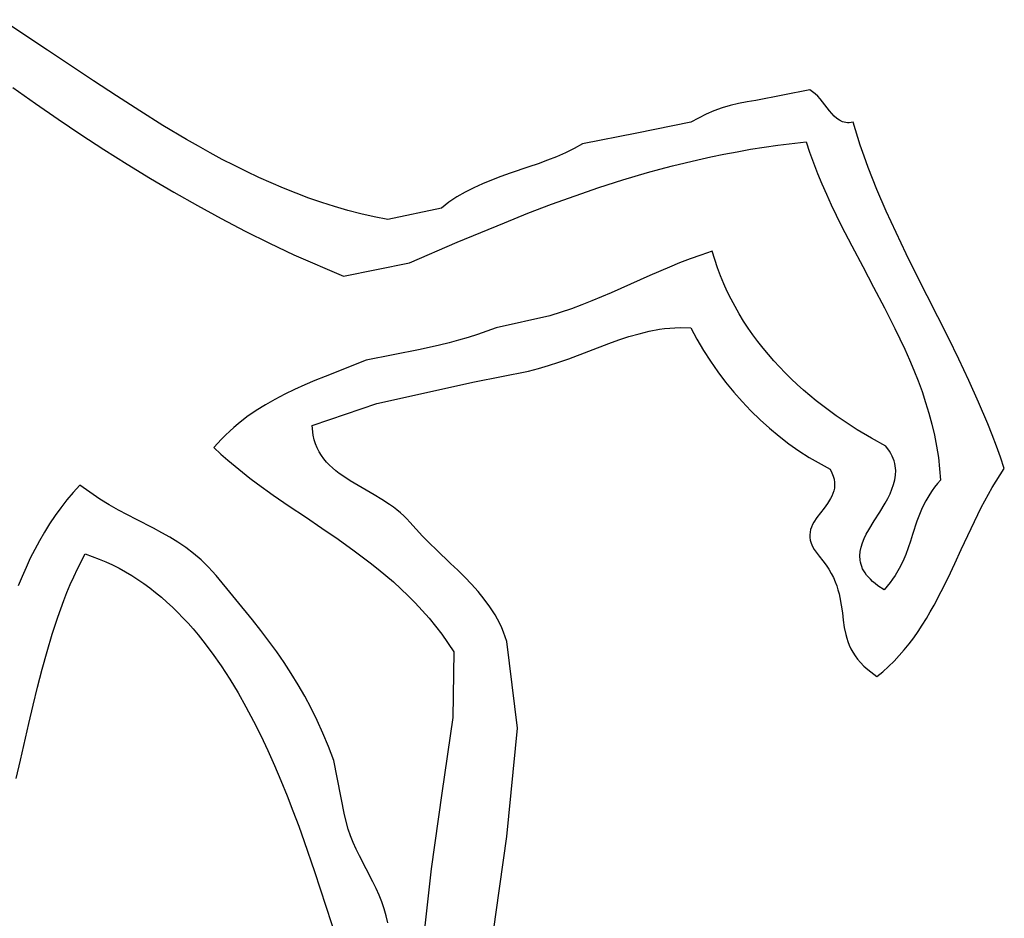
# Model space of a CAD drawing. Extents: x -38.8 to 24, y -17.1 to 3.4.
# Tile 20 of 29: x -34.917 to -34.007, y 0.156 to 0.986. Entities that reach past the tile are written whole.
import ezdxf

# ---------------------------------------------------------------- set-up
doc = ezdxf.new("R2010")
doc.units = 0

msp = doc.modelspace()

# ---------------------------------------------------------------- linework, layer by layer
at = {"color": 7, "linetype": 'CONTINUOUS'}
for p, q in [((-34.890824, 0.958219), (-34.933322, 0.986262)), ((-34.84842, 0.929841), (-34.890824, 0.958219)), ((-34.827144, 0.915799), (-34.84842, 0.929841)), ((-34.923089, 0.923564), (-34.902214, 0.908763)), ((-34.186501, 0.921313), (-34.236435, 0.911447)), ((-34.18139, 0.91778), (-34.186501, 0.921313)), ((-34.805761, 0.902001), (-34.827144, 0.915799)), ((-34.244336, 0.910413), (-34.252167, 0.908946)), ((-34.236435, 0.911447), (-34.244336, 0.910413)), ((-34.17906, 0.915504), (-34.18139, 0.91778)), ((-34.176836, 0.912989), (-34.17906, 0.915504)), ((-34.172575, 0.90754), (-34.176836, 0.912989)), ((-34.902214, 0.908763), (-34.88122, 0.894262)), ((-34.784227, 0.888555), (-34.805761, 0.902001)), ((-34.275018, 0.902015), (-34.282346, 0.898887)), ((-34.267531, 0.904739), (-34.275018, 0.902015)), ((-34.259906, 0.907052), (-34.267531, 0.904739)), ((-34.252167, 0.908946), (-34.259906, 0.907052)), ((-34.168344, 0.902036), (-34.172575, 0.90754)), ((-34.166157, 0.899451), (-34.168344, 0.902036)), ((-34.88122, 0.894262), (-34.860102, 0.880076)), ((-34.282346, 0.898887), (-34.296435, 0.891447)), ((-34.163878, 0.897077), (-34.166157, 0.899451)), ((-34.161476, 0.89499), (-34.163878, 0.897077)), ((-34.158916, 0.893265), (-34.161476, 0.89499)), ((-34.156165, 0.891977), (-34.158916, 0.893265)), ((-34.154708, 0.89152), (-34.156165, 0.891977)), ((-34.762499, 0.875572), (-34.784227, 0.888555)), ((-34.296435, 0.891447), (-34.346435, 0.881447)), ((-34.153192, 0.891201), (-34.154708, 0.89152)), ((-34.151611, 0.891028), (-34.153192, 0.891201)), ((-34.149962, 0.891012), (-34.151611, 0.891028)), ((-34.148241, 0.891161), (-34.149962, 0.891012)), ((-34.146444, 0.891485), (-34.148241, 0.891161)), ((-34.139788, 0.870426), (-34.146444, 0.891485)), ((-34.860102, 0.880076), (-34.83885, 0.86622)), ((-34.751548, 0.869287), (-34.762499, 0.875572)), ((-34.346435, 0.881447), (-34.396435, 0.871447)), ((-34.83885, 0.86622), (-34.817457, 0.852709)), ((-34.740532, 0.86316), (-34.751548, 0.869287)), ((-34.404216, 0.867132), (-34.412252, 0.863218)), ((-34.396435, 0.871447), (-34.404216, 0.867132)), ((-34.253667, 0.864278), (-34.241259, 0.86645)), ((-34.241259, 0.86645), (-34.228678, 0.868463)), ((-34.228678, 0.868463), (-34.215916, 0.870315)), ((-34.215916, 0.870315), (-34.189812, 0.873515)), ((-34.189812, 0.873515), (-34.186583, 0.863688)), ((-34.136175, 0.860048), (-34.139788, 0.870426)), ((-34.729446, 0.857202), (-34.740532, 0.86316)), ((-34.718283, 0.851428), (-34.729446, 0.857202)), ((-34.428916, 0.856319), (-34.437455, 0.853197)), ((-34.4205, 0.859636), (-34.428916, 0.856319)), ((-34.412252, 0.863218), (-34.4205, 0.859636)), ((-34.301758, 0.8541), (-34.289949, 0.85686)), ((-34.289949, 0.85686), (-34.278003, 0.85948)), ((-34.278003, 0.85948), (-34.265913, 0.861954)), ((-34.265913, 0.861954), (-34.253667, 0.864278)), ((-34.186583, 0.863688), (-34.183067, 0.853918)), ((-34.132387, 0.849761), (-34.136175, 0.860048)), ((-34.817457, 0.852709), (-34.795917, 0.839558)), ((-34.70704, 0.845852), (-34.718283, 0.851428)), ((-34.446073, 0.8502), (-34.463372, 0.844309)), ((-34.437455, 0.853197), (-34.446073, 0.8502)), ((-34.336458, 0.845017), (-34.325004, 0.848175)), ((-34.325004, 0.848175), (-34.31344, 0.851204)), ((-34.31344, 0.851204), (-34.301758, 0.8541)), ((-34.183067, 0.853918), (-34.179288, 0.8442)), ((-34.128437, 0.839559), (-34.132387, 0.849761)), ((-34.795917, 0.839558), (-34.774221, 0.826783)), ((-34.69571, 0.840486), (-34.70704, 0.845852)), ((-34.684287, 0.835346), (-34.69571, 0.840486)), ((-34.480458, 0.838096), (-34.488811, 0.834696)), ((-34.471963, 0.841278), (-34.480458, 0.838096)), ((-34.463372, 0.844309), (-34.471963, 0.841278)), ((-34.381361, 0.831191), (-34.359074, 0.838335)), ((-34.359074, 0.838335), (-34.336458, 0.845017)), ((-34.179288, 0.8442), (-34.175272, 0.834527)), ((-34.124339, 0.829435), (-34.128437, 0.839559)), ((-34.672767, 0.830444), (-34.684287, 0.835346)), ((-34.661144, 0.825793), (-34.672767, 0.830444)), ((-34.49698, 0.831009), (-34.504918, 0.826965)), ((-34.488811, 0.834696), (-34.49698, 0.831009)), ((-34.40339, 0.823618), (-34.381361, 0.831191)), ((-34.175272, 0.834527), (-34.171041, 0.824894)), ((-34.115745, 0.809394), (-34.124339, 0.829435)), ((-34.774221, 0.826783), (-34.752363, 0.814398)), ((-34.649412, 0.821409), (-34.661144, 0.825793)), ((-34.637566, 0.817304), (-34.649412, 0.821409)), ((-34.5163, 0.820082), (-34.519931, 0.817534)), ((-34.512584, 0.822497), (-34.5163, 0.820082)), ((-34.504918, 0.826965), (-34.512584, 0.822497)), ((-34.425234, 0.81565), (-34.40339, 0.823618)), ((-34.171041, 0.824894), (-34.166622, 0.815297)), ((-34.752363, 0.814398), (-34.730335, 0.802419)), ((-34.6256, 0.813492), (-34.637566, 0.817304)), ((-34.61351, 0.809987), (-34.6256, 0.813492)), ((-34.601289, 0.806802), (-34.61351, 0.809987)), ((-34.526917, 0.812009), (-34.576435, 0.801447)), ((-34.519931, 0.817534), (-34.526917, 0.812009)), ((-34.446965, 0.807322), (-34.425234, 0.81565)), ((-34.166622, 0.815297), (-34.157315, 0.796188)), ((-34.730335, 0.802419), (-34.70813, 0.79086)), ((-34.588933, 0.80395), (-34.601289, 0.806802)), ((-34.576435, 0.801447), (-34.588933, 0.80395)), ((-34.468654, 0.798666), (-34.446965, 0.807322)), ((-34.106707, 0.789584), (-34.115745, 0.809394)), ((-34.490373, 0.789717), (-34.468654, 0.798666)), ((-34.157315, 0.796188), (-34.147545, 0.777156)), ((-34.70813, 0.79086), (-34.685739, 0.779736)), ((-34.512195, 0.780508), (-34.490373, 0.789717)), ((-34.097324, 0.769951), (-34.106707, 0.789584)), ((-34.685739, 0.779736), (-34.663157, 0.769064)), ((-34.556435, 0.761447), (-34.512195, 0.780508)), ((-34.147545, 0.777156), (-34.13751, 0.75816)), ((-34.663157, 0.769064), (-34.617386, 0.74913)), ((-34.297054, 0.765163), (-34.306734, 0.761438)), ((-34.287057, 0.768771), (-34.297054, 0.765163)), ((-34.27669, 0.772241), (-34.287057, 0.768771)), ((-34.271751, 0.756934), (-34.27669, 0.772241)), ((-34.087697, 0.750439), (-34.097324, 0.769951)), ((-34.617386, 0.74913), (-34.556435, 0.761447)), ((-34.316147, 0.757618), (-34.334373, 0.749785)), ((-34.306734, 0.761438), (-34.316147, 0.757618)), ((-34.268937, 0.749494), (-34.271751, 0.756934)), ((-34.13751, 0.75816), (-34.127405, 0.739155)), ((-34.334373, 0.749785), (-34.352141, 0.741842)), ((-34.265901, 0.742194), (-34.268937, 0.749494)), ((-34.077926, 0.730996), (-34.087697, 0.750439)), ((-34.352141, 0.741842), (-34.369857, 0.733968)), ((-34.26265, 0.735034), (-34.265901, 0.742194)), ((-34.127405, 0.739155), (-34.117426, 0.720101)), ((-34.369857, 0.733968), (-34.387929, 0.726341)), ((-34.25919, 0.728014), (-34.26265, 0.735034)), ((-34.058355, 0.692096), (-34.077926, 0.730996)), ((-34.406762, 0.719138), (-34.426764, 0.71254)), ((-34.397225, 0.722675), (-34.406762, 0.719138)), ((-34.387929, 0.726341), (-34.397225, 0.722675)), ((-34.255526, 0.721132), (-34.25919, 0.728014)), ((-34.251666, 0.714389), (-34.255526, 0.721132)), ((-34.117426, 0.720101), (-34.10777, 0.700955)), ((-34.426764, 0.71254), (-34.476435, 0.701447)), ((-34.247616, 0.707782), (-34.251666, 0.714389)), ((-34.476435, 0.701447), (-34.485007, 0.698362)), ((-34.325381, 0.700087), (-34.320616, 0.700743)), ((-34.320616, 0.700743), (-34.315832, 0.701241)), ((-34.315832, 0.701241), (-34.311028, 0.701568)), ((-34.311028, 0.701568), (-34.306202, 0.701714)), ((-34.306202, 0.701714), (-34.296484, 0.701422)), ((-34.296484, 0.701422), (-34.290798, 0.690915)), ((-34.243381, 0.701312), (-34.247616, 0.707782)), ((-34.238968, 0.694978), (-34.243381, 0.701312)), ((-34.10777, 0.700955), (-34.103124, 0.691333)), ((-34.502319, 0.692689), (-34.511053, 0.690102)), ((-34.493636, 0.695442), (-34.502319, 0.692689)), ((-34.485007, 0.698362), (-34.493636, 0.695442)), ((-34.362962, 0.690347), (-34.35364, 0.693382)), ((-34.35364, 0.693382), (-34.344276, 0.696073)), ((-34.344276, 0.696073), (-34.334859, 0.698336)), ((-34.334859, 0.698336), (-34.325381, 0.700087)), ((-34.234383, 0.688778), (-34.238968, 0.694978)), ((-34.048756, 0.67253), (-34.058355, 0.692096)), ((-34.528661, 0.685435), (-34.546435, 0.681447)), ((-34.519834, 0.687684), (-34.528661, 0.685435)), ((-34.511053, 0.690102), (-34.519834, 0.687684)), ((-34.390759, 0.680021), (-34.372249, 0.687053)), ((-34.372249, 0.687053), (-34.362962, 0.690347)), ((-34.290798, 0.690915), (-34.28471, 0.680633)), ((-34.229632, 0.682713), (-34.234383, 0.688778)), ((-34.224722, 0.676781), (-34.229632, 0.682713)), ((-34.103124, 0.691333), (-34.098632, 0.681673)), ((-34.546435, 0.681447), (-34.596435, 0.671447)), ((-34.409244, 0.67296), (-34.390759, 0.680021)), ((-34.28471, 0.680633), (-34.278237, 0.670595)), ((-34.219658, 0.670982), (-34.224722, 0.676781)), ((-34.098632, 0.681673), (-34.094319, 0.671968)), ((-34.596435, 0.671447), (-34.634405, 0.656532)), ((-34.437087, 0.663789), (-34.427778, 0.666544)), ((-34.427778, 0.666544), (-34.4185, 0.66963)), ((-34.4185, 0.66963), (-34.409244, 0.67296)), ((-34.278237, 0.670595), (-34.2714, 0.660819)), ((-34.214447, 0.665315), (-34.219658, 0.670982)), ((-34.209096, 0.659779), (-34.214447, 0.665315)), ((-34.094319, 0.671968), (-34.090209, 0.662214)), ((-34.039416, 0.652816), (-34.048756, 0.67253)), ((-34.634405, 0.656532), (-34.643871, 0.652675)), ((-34.496435, 0.651447), (-34.446435, 0.661447)), ((-34.446435, 0.661447), (-34.437087, 0.663789)), ((-34.2714, 0.660819), (-34.264215, 0.651323)), ((-34.20361, 0.654374), (-34.209096, 0.659779)), ((-34.090209, 0.662214), (-34.086326, 0.652405)), ((-34.653269, 0.648675), (-34.662569, 0.644486)), ((-34.643871, 0.652675), (-34.653269, 0.648675)), ((-34.586435, 0.631447), (-34.496435, 0.651447)), ((-34.264215, 0.651323), (-34.256703, 0.642127)), ((-34.197995, 0.649099), (-34.20361, 0.654374)), ((-34.192258, 0.643952), (-34.197995, 0.649099)), ((-34.086326, 0.652405), (-34.082696, 0.642535)), ((-34.030434, 0.632897), (-34.039416, 0.652816)), ((-34.671744, 0.640062), (-34.680763, 0.635358)), ((-34.662569, 0.644486), (-34.671744, 0.640062)), ((-34.256703, 0.642127), (-34.248882, 0.63325)), ((-34.186405, 0.638934), (-34.192258, 0.643952)), ((-34.180443, 0.634044), (-34.186405, 0.638934)), ((-34.082696, 0.642535), (-34.079343, 0.6326)), ((-34.689598, 0.630328), (-34.698221, 0.624925)), ((-34.680763, 0.635358), (-34.689598, 0.630328)), ((-34.630179, 0.616877), (-34.586435, 0.631447)), ((-34.248882, 0.63325), (-34.24077, 0.624708)), ((-34.174376, 0.62928), (-34.180443, 0.634044)), ((-34.168213, 0.624643), (-34.174376, 0.62928)), ((-34.079343, 0.6326), (-34.07629, 0.622594)), ((-34.021912, 0.612721), (-34.030434, 0.632897)), ((-34.706601, 0.619105), (-34.714711, 0.61282)), ((-34.698221, 0.624925), (-34.706601, 0.619105)), ((-34.24077, 0.624708), (-34.232387, 0.616522)), ((-34.161958, 0.620131), (-34.168213, 0.624643)), ((-34.155618, 0.615743), (-34.161958, 0.620131)), ((-34.07629, 0.622594), (-34.073564, 0.612512)), ((-34.714711, 0.61282), (-34.718655, 0.60949)), ((-34.646391, 0.611321), (-34.630179, 0.616877)), ((-34.645375, 0.60223), (-34.646391, 0.611321)), ((-34.232387, 0.616522), (-34.223751, 0.60871)), ((-34.142708, 0.60734), (-34.155618, 0.615743)), ((-34.073564, 0.612512), (-34.071187, 0.602349)), ((-34.017854, 0.602519), (-34.021912, 0.612721)), ((-34.726305, 0.602424), (-34.730003, 0.598677)), ((-34.722521, 0.606026), (-34.726305, 0.602424)), ((-34.718655, 0.60949), (-34.722521, 0.606026)), ((-34.644397, 0.598063), (-34.645375, 0.60223)), ((-34.223751, 0.60871), (-34.21488, 0.601291)), ((-34.21488, 0.601291), (-34.205794, 0.594283)), ((-34.129533, 0.599426), (-34.142708, 0.60734)), ((-34.071187, 0.602349), (-34.069186, 0.592098)), ((-34.013949, 0.592232), (-34.017854, 0.602519)), ((-34.730003, 0.598677), (-34.737127, 0.590726)), ((-34.643127, 0.594129), (-34.644397, 0.598063)), ((-34.641582, 0.590415), (-34.643127, 0.594129)), ((-34.205794, 0.594283), (-34.196512, 0.587705)), ((-34.116143, 0.591995), (-34.129533, 0.599426)), ((-34.112819, 0.587441), (-34.116143, 0.591995)), ((-34.069186, 0.592098), (-34.067584, 0.581756)), ((-34.010209, 0.581854), (-34.013949, 0.592232)), ((-34.737127, 0.590726), (-34.730815, 0.584837)), ((-34.730815, 0.584837), (-34.724323, 0.579098)), ((-34.639778, 0.586906), (-34.641582, 0.590415)), ((-34.637732, 0.583589), (-34.639778, 0.586906)), ((-34.63546, 0.580449), (-34.637732, 0.583589)), ((-34.196512, 0.587705), (-34.187051, 0.581575)), ((-34.111465, 0.585178), (-34.112819, 0.587441)), ((-34.110307, 0.582924), (-34.111465, 0.585178)), ((-34.109336, 0.58068), (-34.110307, 0.582924)), ((-34.724323, 0.579098), (-34.717665, 0.573494)), ((-34.717665, 0.573494), (-34.710856, 0.56801)), ((-34.632979, 0.577472), (-34.63546, 0.580449)), ((-34.630305, 0.574645), (-34.632979, 0.577472)), ((-34.627455, 0.571953), (-34.630305, 0.574645)), ((-34.187051, 0.581575), (-34.167671, 0.570735)), ((-34.108546, 0.578444), (-34.109336, 0.58068)), ((-34.107929, 0.576218), (-34.108546, 0.578444)), ((-34.107478, 0.574), (-34.107929, 0.576218)), ((-34.107185, 0.57179), (-34.107478, 0.574)), ((-34.067584, 0.581756), (-34.065675, 0.560773)), ((-34.006646, 0.571377), (-34.010209, 0.581854)), ((-34.710856, 0.56801), (-34.703909, 0.562631)), ((-34.624445, 0.569382), (-34.627455, 0.571953)), ((-34.621292, 0.566918), (-34.624445, 0.569382)), ((-34.618012, 0.564547), (-34.621292, 0.566918)), ((-34.611137, 0.560027), (-34.618012, 0.564547)), ((-34.167671, 0.570735), (-34.166016, 0.567529)), ((-34.166016, 0.567529), (-34.164802, 0.564457)), ((-34.164802, 0.564457), (-34.163999, 0.56151)), ((-34.107834, 0.560867), (-34.107181, 0.565212)), ((-34.107043, 0.569589), (-34.107185, 0.57179)), ((-34.107181, 0.565212), (-34.107043, 0.569589)), ((-34.014252, 0.559781), (-34.006646, 0.571377)), ((-34.861143, 0.555961), (-34.867294, 0.549273)), ((-34.8427, 0.543243), (-34.861143, 0.555961)), ((-34.703909, 0.562631), (-34.696839, 0.557341)), ((-34.696839, 0.557341), (-34.682383, 0.546972)), ((-34.603952, 0.555711), (-34.611137, 0.560027)), ((-34.59659, 0.551486), (-34.603952, 0.555711)), ((-34.163999, 0.56151), (-34.163574, 0.558678)), ((-34.163496, 0.555954), (-34.163735, 0.553329)), ((-34.163574, 0.558678), (-34.163496, 0.555954)), ((-34.110446, 0.552268), (-34.108942, 0.556553)), ((-34.108942, 0.556553), (-34.107834, 0.560867)), ((-34.068475, 0.557495), (-34.071042, 0.554246)), ((-34.065675, 0.560773), (-34.068475, 0.557495)), ((-34.017847, 0.553804), (-34.014252, 0.559781)), ((-34.867294, 0.549273), (-34.873148, 0.54236)), ((-34.682383, 0.546972), (-34.6676, 0.536781)), ((-34.589182, 0.54724), (-34.59659, 0.551486)), ((-34.58186, 0.54286), (-34.589182, 0.54724)), ((-34.165033, 0.548336), (-34.16603, 0.545951)), ((-34.164257, 0.550792), (-34.165033, 0.548336)), ((-34.163735, 0.553329), (-34.164257, 0.550792)), ((-34.114403, 0.543783), (-34.112286, 0.548012)), ((-34.112286, 0.548012), (-34.110446, 0.552268)), ((-34.075541, 0.547824), (-34.079299, 0.54149)), ((-34.073392, 0.551023), (-34.075541, 0.547824)), ((-34.071042, 0.554246), (-34.073392, 0.551023)), ((-34.027964, 0.535287), (-34.021322, 0.547722)), ((-34.021322, 0.547722), (-34.017847, 0.553804)), ((-34.873148, 0.54236), (-34.878718, 0.535232)), ((-34.833862, 0.537862), (-34.8427, 0.543243)), ((-34.825261, 0.532982), (-34.833862, 0.537862)), ((-34.574756, 0.538233), (-34.58186, 0.54286)), ((-34.571327, 0.535792), (-34.574756, 0.538233)), ((-34.170035, 0.539136), (-34.173236, 0.534787)), ((-34.167217, 0.543629), (-34.170035, 0.539136)), ((-34.16603, 0.545951), (-34.167217, 0.543629)), ((-34.121825, 0.531248), (-34.116738, 0.53958)), ((-34.116738, 0.53958), (-34.114403, 0.543783)), ((-34.079299, 0.54149), (-34.082441, 0.535227)), ((-34.884016, 0.527898), (-34.889055, 0.520367)), ((-34.878718, 0.535232), (-34.884016, 0.527898)), ((-34.816881, 0.528491), (-34.825261, 0.532982)), ((-34.808709, 0.524277), (-34.816881, 0.528491)), ((-34.6676, 0.536781), (-34.652603, 0.526648)), ((-34.568002, 0.533248), (-34.571327, 0.535792)), ((-34.564797, 0.530585), (-34.568002, 0.533248)), ((-34.561729, 0.527791), (-34.564797, 0.530585)), ((-34.176568, 0.530509), (-34.17978, 0.526232)), ((-34.173236, 0.534787), (-34.176568, 0.530509)), ((-34.127071, 0.523007), (-34.121825, 0.531248)), ((-34.085093, 0.529016), (-34.08738, 0.522841)), ((-34.082441, 0.535227), (-34.085093, 0.529016)), ((-34.034287, 0.522564), (-34.027964, 0.535287)), ((-34.889055, 0.520367), (-34.893847, 0.512648)), ((-34.792928, 0.516224), (-34.808709, 0.524277)), ((-34.652603, 0.526648), (-34.637503, 0.516453)), ((-34.558815, 0.524851), (-34.561729, 0.527791)), ((-34.55607, 0.521751), (-34.558815, 0.524851)), ((-34.544312, 0.508779), (-34.55607, 0.521751)), ((-34.183819, 0.519661), (-34.184833, 0.517394)), ((-34.182618, 0.521884), (-34.183819, 0.519661)), ((-34.17978, 0.526232), (-34.182618, 0.521884)), ((-34.132001, 0.514847), (-34.127071, 0.523007)), ((-34.08738, 0.522841), (-34.091362, 0.510528)), ((-34.040399, 0.50964), (-34.034287, 0.522564)), ((-34.893847, 0.512648), (-34.898403, 0.504749)), ((-34.785291, 0.512161), (-34.792928, 0.516224)), ((-34.777803, 0.507922), (-34.785291, 0.512161)), ((-34.637503, 0.516453), (-34.622412, 0.506077)), ((-34.186172, 0.51269), (-34.186435, 0.510235)), ((-34.186435, 0.510235), (-34.186384, 0.507701)), ((-34.185628, 0.515073), (-34.186172, 0.51269)), ((-34.184833, 0.517394), (-34.185628, 0.515073)), ((-34.136142, 0.506759), (-34.1342, 0.510794)), ((-34.1342, 0.510794), (-34.132001, 0.514847)), ((-34.091362, 0.510528), (-34.093309, 0.504355)), ((-34.046407, 0.496602), (-34.040399, 0.50964)), ((-34.898403, 0.504749), (-34.902736, 0.49668)), ((-34.77045, 0.503396), (-34.777803, 0.507922)), ((-34.763217, 0.498468), (-34.77045, 0.503396)), ((-34.622412, 0.506077), (-34.607442, 0.495397)), ((-34.538022, 0.502462), (-34.544312, 0.508779)), ((-34.531554, 0.496207), (-34.538022, 0.502462)), ((-34.186384, 0.507701), (-34.185988, 0.505077)), ((-34.185988, 0.505077), (-34.185216, 0.502356)), ((-34.185216, 0.502356), (-34.184037, 0.499527)), ((-34.139019, 0.498733), (-34.137768, 0.502739)), ((-34.137768, 0.502739), (-34.136142, 0.506759)), ((-34.093309, 0.504355), (-34.095394, 0.498149)), ((-34.902736, 0.49668), (-34.906859, 0.488449)), ((-34.863301, 0.47862), (-34.856108, 0.492468)), ((-34.856108, 0.492468), (-34.849601, 0.490251)), ((-34.75609, 0.493027), (-34.763217, 0.498468)), ((-34.749054, 0.48696), (-34.75609, 0.493027)), ((-34.607442, 0.495397), (-34.592705, 0.484295)), ((-34.518376, 0.483719), (-34.531554, 0.496207)), ((-34.184037, 0.499527), (-34.182418, 0.496583)), ((-34.182418, 0.496583), (-34.177738, 0.490311)), ((-34.140157, 0.490761), (-34.139835, 0.494741)), ((-34.139835, 0.494741), (-34.139019, 0.498733)), ((-34.097742, 0.49189), (-34.100479, 0.485563)), ((-34.095394, 0.498149), (-34.097742, 0.49189)), ((-34.052419, 0.483536), (-34.046407, 0.496602)), ((-34.906859, 0.488449), (-34.910783, 0.480066)), ((-34.849601, 0.490251), (-34.843217, 0.487815)), ((-34.843217, 0.487815), (-34.836954, 0.485165)), ((-34.836954, 0.485165), (-34.83081, 0.482306)), ((-34.745565, 0.483656), (-34.749054, 0.48696)), ((-34.742094, 0.480153), (-34.745565, 0.483656)), ((-34.592705, 0.484295), (-34.585459, 0.478548)), ((-34.51181, 0.477407), (-34.518376, 0.483719)), ((-34.177738, 0.490311), (-34.17438, 0.486252)), ((-34.17438, 0.486252), (-34.171419, 0.482254)), ((-34.139925, 0.486792), (-34.140157, 0.490761)), ((-34.139584, 0.484811), (-34.139925, 0.486792)), ((-34.139081, 0.482833), (-34.139584, 0.484811)), ((-34.138411, 0.480856), (-34.139081, 0.482833)), ((-34.100479, 0.485563), (-34.103731, 0.47915)), ((-34.058545, 0.470531), (-34.052419, 0.483536)), ((-34.910783, 0.480066), (-34.914521, 0.471539)), ((-34.866663, 0.47149), (-34.863301, 0.47862)), ((-34.83081, 0.482306), (-34.824784, 0.479243)), ((-34.824784, 0.479243), (-34.818874, 0.475981)), ((-34.818874, 0.475981), (-34.813078, 0.472525)), ((-34.738639, 0.476437), (-34.742094, 0.480153)), ((-34.735197, 0.472494), (-34.738639, 0.476437)), ((-34.585459, 0.478548), (-34.578313, 0.47265)), ((-34.505356, 0.470998), (-34.51181, 0.477407)), ((-34.171419, 0.482254), (-34.168825, 0.478313)), ((-34.168825, 0.478313), (-34.166569, 0.474428)), ((-34.166569, 0.474428), (-34.164624, 0.470597)), ((-34.137565, 0.478882), (-34.138411, 0.480856)), ((-34.136537, 0.47691), (-34.137565, 0.478882)), ((-34.135318, 0.474939), (-34.136537, 0.47691)), ((-34.133902, 0.47297), (-34.135318, 0.474939)), ((-34.103731, 0.47915), (-34.107623, 0.472633)), ((-34.914521, 0.471539), (-34.918084, 0.462877)), ((-34.872961, 0.456851), (-34.869881, 0.464232)), ((-34.869881, 0.464232), (-34.866663, 0.47149)), ((-34.813078, 0.472525), (-34.807395, 0.468881)), ((-34.807395, 0.468881), (-34.801824, 0.465053)), ((-34.801824, 0.465053), (-34.796361, 0.461046)), ((-34.701401, 0.431629), (-34.735197, 0.472494)), ((-34.578313, 0.47265), (-34.571282, 0.466586)), ((-34.571282, 0.466586), (-34.564378, 0.460342)), ((-34.499086, 0.464451), (-34.505356, 0.470998)), ((-34.493073, 0.457727), (-34.499086, 0.464451)), ((-34.164624, 0.470597), (-34.16296, 0.466817)), ((-34.16296, 0.466817), (-34.161548, 0.463086)), ((-34.13228, 0.471002), (-34.133902, 0.47297)), ((-34.130446, 0.469036), (-34.13228, 0.471002)), ((-34.128392, 0.467071), (-34.130446, 0.469036)), ((-34.126111, 0.465107), (-34.128392, 0.467071)), ((-34.123595, 0.463143), (-34.126111, 0.465107)), ((-34.11228, 0.465995), (-34.11783, 0.459218)), ((-34.109848, 0.46933), (-34.11228, 0.465995)), ((-34.107623, 0.472633), (-34.109848, 0.46933)), ((-34.064891, 0.457672), (-34.058545, 0.470531)), ((-34.875911, 0.449354), (-34.872961, 0.456851)), ((-34.796361, 0.461046), (-34.791007, 0.456866)), ((-34.791007, 0.456866), (-34.785759, 0.452517)), ((-34.564378, 0.460342), (-34.557617, 0.453901)), ((-34.487389, 0.450787), (-34.493073, 0.457727)), ((-34.161548, 0.463086), (-34.160361, 0.459402)), ((-34.160361, 0.459402), (-34.159369, 0.455762)), ((-34.159369, 0.455762), (-34.158544, 0.452164)), ((-34.11783, 0.459218), (-34.123595, 0.463143)), ((-34.071566, 0.445046), (-34.064891, 0.457672)), ((-34.881457, 0.434039), (-34.875911, 0.449354)), ((-34.785759, 0.452517), (-34.780616, 0.448005)), ((-34.780616, 0.448005), (-34.775575, 0.443335)), ((-34.557617, 0.453901), (-34.551011, 0.44725)), ((-34.551011, 0.44725), (-34.544576, 0.440372)), ((-34.482106, 0.44359), (-34.487389, 0.450787)), ((-34.158544, 0.452164), (-34.15728, 0.445086)), ((-34.775575, 0.443335), (-34.770636, 0.438512)), ((-34.770636, 0.438512), (-34.765796, 0.433541)), ((-34.544576, 0.440372), (-34.538325, 0.433253)), ((-34.479638, 0.439883), (-34.482106, 0.44359)), ((-34.477297, 0.436097), (-34.479638, 0.439883)), ((-34.15728, 0.445086), (-34.156338, 0.438149)), ((-34.156338, 0.438149), (-34.155491, 0.431336)), ((-34.078678, 0.432742), (-34.075061, 0.438849)), ((-34.075061, 0.438849), (-34.071566, 0.445046)), ((-34.886581, 0.418338), (-34.881457, 0.434039)), ((-34.765796, 0.433541), (-34.761055, 0.428428)), ((-34.761055, 0.428428), (-34.75641, 0.423176)), ((-34.69369, 0.421773), (-34.701401, 0.431629)), ((-34.538325, 0.433253), (-34.532273, 0.425879)), ((-34.475093, 0.432227), (-34.477297, 0.436097)), ((-34.473034, 0.428269), (-34.475093, 0.432227)), ((-34.47113, 0.424216), (-34.473034, 0.428269)), ((-34.155491, 0.431336), (-34.154507, 0.424627)), ((-34.082432, 0.426737), (-34.078678, 0.432742)), ((-34.75641, 0.423176), (-34.751859, 0.417792)), ((-34.686263, 0.411939), (-34.69369, 0.421773)), ((-34.532273, 0.425879), (-34.526432, 0.418233)), ((-34.469389, 0.420065), (-34.47113, 0.424216)), ((-34.467821, 0.41581), (-34.469389, 0.420065)), ((-34.154507, 0.424627), (-34.15316, 0.418006)), ((-34.090402, 0.415077), (-34.086335, 0.420845)), ((-34.086335, 0.420845), (-34.082432, 0.426737)), ((-34.891347, 0.402302), (-34.886581, 0.418338)), ((-34.751859, 0.417792), (-34.747402, 0.41228)), ((-34.747402, 0.41228), (-34.73876, 0.400893)), ((-34.679114, 0.402067), (-34.686263, 0.411939)), ((-34.526432, 0.418233), (-34.515443, 0.402068)), ((-34.466435, 0.411447), (-34.467821, 0.41581)), ((-34.456435, 0.331447), (-34.466435, 0.411447)), ((-34.15316, 0.418006), (-34.152277, 0.414722)), ((-34.152277, 0.414722), (-34.151218, 0.411452)), ((-34.151218, 0.411452), (-34.149953, 0.408196)), ((-34.094645, 0.409444), (-34.090402, 0.415077)), ((-34.895818, 0.385983), (-34.891347, 0.402302)), ((-34.73876, 0.400893), (-34.730471, 0.389058)), ((-34.67224, 0.392096), (-34.679114, 0.402067)), ((-34.515443, 0.402068), (-34.516435, 0.341447)), ((-34.149953, 0.408196), (-34.148453, 0.40495)), ((-34.148453, 0.40495), (-34.14669, 0.401711)), ((-34.14669, 0.401711), (-34.144635, 0.398479)), ((-34.103716, 0.398624), (-34.099079, 0.403956)), ((-34.099079, 0.403956), (-34.094645, 0.409444)), ((-34.665633, 0.381964), (-34.67224, 0.392096)), ((-34.144635, 0.398479), (-34.14226, 0.39525)), ((-34.14226, 0.39525), (-34.139536, 0.392022)), ((-34.139536, 0.392022), (-34.136434, 0.388794)), ((-34.113657, 0.388473), (-34.108571, 0.39346)), ((-34.108571, 0.39346), (-34.103716, 0.398624)), ((-34.900059, 0.369432), (-34.895818, 0.385983)), ((-34.730471, 0.389058), (-34.722521, 0.376814)), ((-34.136434, 0.388794), (-34.132925, 0.385562)), ((-34.132925, 0.385562), (-34.124575, 0.379078)), ((-34.124575, 0.379078), (-34.118987, 0.383676)), ((-34.118987, 0.383676), (-34.113657, 0.388473)), ((-34.722521, 0.376814), (-34.714898, 0.364202)), ((-34.659289, 0.371612), (-34.665633, 0.381964)), ((-34.904132, 0.3527), (-34.900059, 0.369432)), ((-34.714898, 0.364202), (-34.707588, 0.351263)), ((-34.653202, 0.360977), (-34.659289, 0.371612)), ((-34.647367, 0.35), (-34.653202, 0.360977)), ((-34.908102, 0.33584), (-34.904132, 0.3527)), ((-34.707588, 0.351263), (-34.700578, 0.338038)), ((-34.641778, 0.338619), (-34.647367, 0.35)), ((-34.700578, 0.338038), (-34.693855, 0.324567)), ((-34.63643, 0.326774), (-34.641778, 0.338619)), ((-34.516435, 0.341447), (-34.526435, 0.271447)), ((-34.915987, 0.301939), (-34.908102, 0.33584)), ((-34.466435, 0.231447), (-34.456435, 0.331447)), ((-34.693855, 0.324567), (-34.687406, 0.310892)), ((-34.631317, 0.314404), (-34.63643, 0.326774)), ((-34.687406, 0.310892), (-34.681218, 0.297052)), ((-34.626435, 0.301447), (-34.631317, 0.314404)), ((-34.920029, 0.285002), (-34.915987, 0.301939)), ((-34.616435, 0.251447), (-34.626435, 0.301447)), ((-34.681218, 0.297052), (-34.675278, 0.28309)), ((-34.675278, 0.28309), (-34.669572, 0.269045)), ((-34.669572, 0.269045), (-34.664088, 0.254958)), ((-34.526435, 0.271447), (-34.536435, 0.201447)), ((-34.664088, 0.254958), (-34.658812, 0.24087)), ((-34.613076, 0.238267), (-34.616435, 0.251447)), ((-34.658812, 0.24087), (-34.653731, 0.226822)), ((-34.610839, 0.231908), (-34.613076, 0.238267)), ((-34.60831, 0.22567), (-34.610839, 0.231908)), ((-34.476435, 0.161447), (-34.466435, 0.231447)), ((-34.653731, 0.226822), (-34.644102, 0.199008)), ((-34.605546, 0.21953), (-34.60831, 0.22567)), ((-34.602607, 0.213462), (-34.605546, 0.21953)), ((-34.596435, 0.201447), (-34.602607, 0.213462)), ((-34.590263, 0.189432), (-34.596435, 0.201447)), ((-34.536435, 0.201447), (-34.546435, 0.111447)), ((-34.644102, 0.199008), (-34.618533, 0.12076)), ((-34.587324, 0.183364), (-34.590263, 0.189432)), ((-34.58456, 0.177224), (-34.587324, 0.183364)), ((-34.582031, 0.170986), (-34.58456, 0.177224)), ((-34.579794, 0.164627), (-34.582031, 0.170986)), ((-34.57791, 0.158122), (-34.579794, 0.164627)), ((-34.576435, 0.151447), (-34.57791, 0.158122)), ((-34.488491, 0.072221), (-34.476435, 0.161447))]:
    msp.add_line(p, q, dxfattribs=at)

doc.saveas('drawing.dxf')
